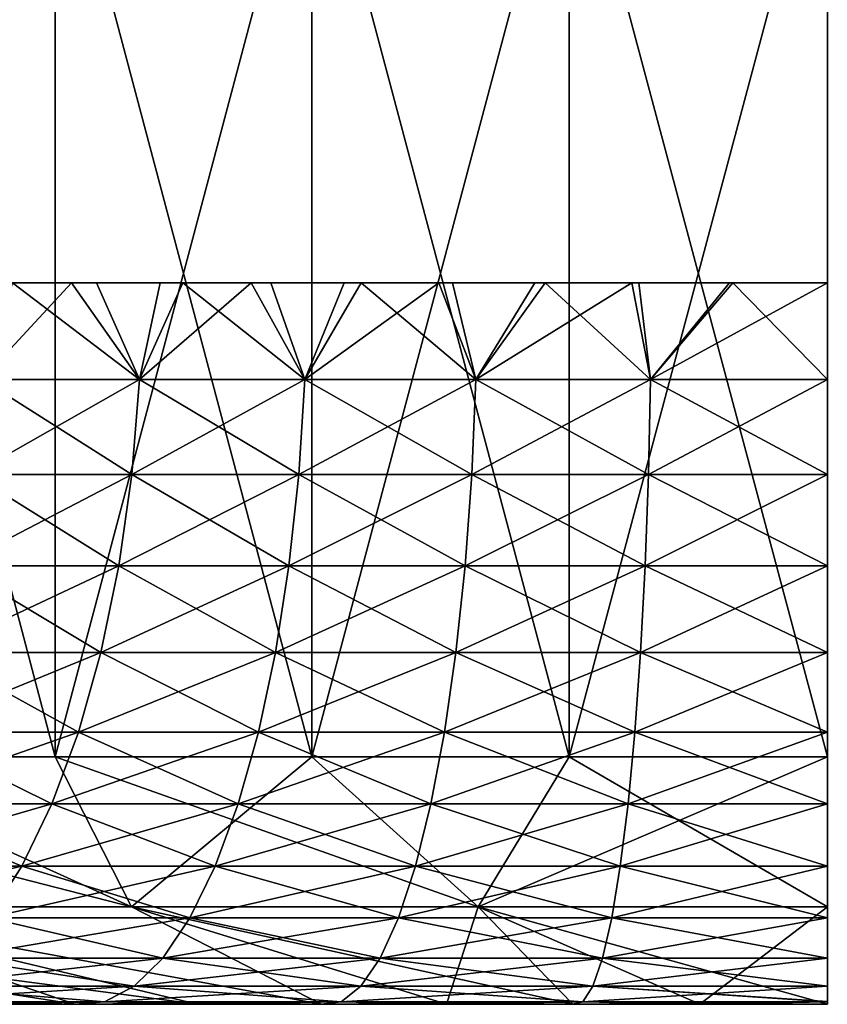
# Model space of a CAD drawing. Header units: millimetres. Extents: x -125 to 125, y 3898 to 4025.
# Tile 68 of 256: x -1.68 to 0, y 3897.99 to 3900.04. Entities that reach past the tile are written whole.
import ezdxf

# ---------------------------------------------------------------- set-up
doc = ezdxf.new("R2010")
doc.units = ezdxf.units.MM
doc.header["$LTSCALE"] = 2.2935
for name, color, linetype in [('12', 7, 'CONTINUOUS'), ('8', 7, 'CONTINUOUS'), ('9', 7, 'CONTINUOUS')]:
    doc.layers.add(name, color=color, linetype=linetype)

msp = doc.modelspace()

# ---------------------------------------------------------------- linework, layer by layer
at = {"layer": '12', "color": 18, "linetype": 'Continuous', "true_color": 0x090909}
for points in [[(-1.4291, 3899.2889, 3.2097), (-1.7567, 3899.2889, 3.0428), (-1.5708, 3899.4896, 3.1277), (-1.4291, 3899.2889, 3.2097)], [(-1.5708, 3899.4896, 3.1277), (-1.7567, 3899.2889, 3.0428), (-1.75, 3899.4896, 3.0311), (-1.5708, 3899.4896, 3.1277)], [(-1.7567, 3899.2889, -3.0428), (-1.4291, 3899.2889, -3.2097), (-1.693, 3899.4896, -3.0633), (-1.7567, 3899.2889, -3.0428)], [(-1.693, 3899.4896, -3.0633), (-1.4291, 3899.2889, -3.2097), (-1.5186, 3899.4896, -3.1534), (-1.693, 3899.4896, -3.0633)], [(-1.3863, 3899.4896, 3.2138), (-1.4291, 3899.2889, 3.2097), (-1.5708, 3899.4896, 3.1277), (-1.3863, 3899.4896, 3.2138)], [(-1.5186, 3899.4896, -3.1534), (-1.4291, 3899.2889, -3.2097), (-1.3394, 3899.4896, -3.2336), (-1.5186, 3899.4896, -3.1534)], [(-1.0857, 3899.2889, 3.3415), (-1.4291, 3899.2889, 3.2097), (-1.1971, 3899.4896, 3.2889), (-1.0857, 3899.2889, 3.3415)], [(-1.1971, 3899.4896, 3.2889), (-1.4291, 3899.2889, 3.2097), (-1.3863, 3899.4896, 3.2138), (-1.1971, 3899.4896, 3.2889)], [(-1.4291, 3899.2889, -3.2097), (-1.0857, 3899.2889, -3.3415), (-1.3394, 3899.4896, -3.2336), (-1.4291, 3899.2889, -3.2097)], [(-1.3394, 3899.4896, -3.2336), (-1.0857, 3899.2889, -3.3415), (-1.156, 3899.4896, -3.3036), (-1.3394, 3899.4896, -3.2336)], [(-1.0038, 3899.4896, 3.353), (-1.0857, 3899.2889, 3.3415), (-1.1971, 3899.4896, 3.2889), (-1.0038, 3899.4896, 3.353)], [(-1.156, 3899.4896, -3.3036), (-1.0857, 3899.2889, -3.3415), (-0.9689, 3899.4896, -3.3632), (-1.156, 3899.4896, -3.3036)], [(-0.7305, 3899.2889, 3.4367), (-1.0857, 3899.2889, 3.3415), (-0.8072, 3899.4896, 3.4057), (-0.7305, 3899.2889, 3.4367)], [(-0.8072, 3899.4896, 3.4057), (-1.0857, 3899.2889, 3.3415), (-1.0038, 3899.4896, 3.353), (-0.8072, 3899.4896, 3.4057)], [(-1.0857, 3899.2889, -3.3415), (-0.7305, 3899.2889, -3.4367), (-0.9689, 3899.4896, -3.3632), (-1.0857, 3899.2889, -3.3415)], [(-0.9689, 3899.4896, -3.3632), (-0.7305, 3899.2889, -3.4367), (-0.7788, 3899.4896, -3.4122), (-0.9689, 3899.4896, -3.3632)], [(-0.6078, 3899.4896, 3.4468), (-0.7305, 3899.2889, 3.4367), (-0.8072, 3899.4896, 3.4057), (-0.6078, 3899.4896, 3.4468)], [(-0.7788, 3899.4896, -3.4122), (-0.7305, 3899.2889, -3.4367), (-0.5863, 3899.4896, -3.4505), (-0.7788, 3899.4896, -3.4122)], [(-0.3673, 3899.2889, 3.4942), (-0.7305, 3899.2889, 3.4367), (-0.4063, 3899.4896, 3.4763), (-0.3673, 3899.2889, 3.4942)], [(-0.4063, 3899.4896, 3.4763), (-0.7305, 3899.2889, 3.4367), (-0.6078, 3899.4896, 3.4468), (-0.4063, 3899.4896, 3.4763)], [(-0.7305, 3899.2889, -3.4367), (-0.3673, 3899.2889, -3.4942), (-0.5863, 3899.4896, -3.4505), (-0.7305, 3899.2889, -3.4367)], [(-0.5863, 3899.4896, -3.4505), (-0.3673, 3899.2889, -3.4942), (-0.3919, 3899.4896, -3.478), (-0.5863, 3899.4896, -3.4505)], [(-0.2035, 3899.4896, 3.4941), (-0.3673, 3899.2889, 3.4942), (-0.4063, 3899.4896, 3.4763), (-0.2035, 3899.4896, 3.4941)], [(-0.3919, 3899.4896, -3.478), (-0.3673, 3899.2889, -3.4942), (-0.1962, 3899.4896, -3.4945), (-0.3919, 3899.4896, -3.478)], [(0, 3899.2889, 3.5135), (-0.3673, 3899.2889, 3.4942), (0, 3899.4896, 3.5), (0, 3899.2889, 3.5135)], [(0, 3899.4896, 3.5), (-0.3673, 3899.2889, 3.4942), (-0.2035, 3899.4896, 3.4941), (0, 3899.4896, 3.5)], [(-0.3673, 3899.2889, -3.4942), (0, 3899.2889, -3.5135), (-0.1962, 3899.4896, -3.4945), (-0.3673, 3899.2889, -3.4942)], [(-0.1962, 3899.4896, -3.4945), (0, 3899.2889, -3.5135), (0, 3899.4896, -3.5), (-0.1962, 3899.4896, -3.4945)], [(-1.4454, 3899.0916, 3.2465), (-1.7769, 3899.0916, 3.0777), (-1.4291, 3899.2889, 3.2097), (-1.4454, 3899.0916, 3.2465)], [(-1.4291, 3899.2889, 3.2097), (-1.7769, 3899.0916, 3.0777), (-1.7567, 3899.2889, 3.0428), (-1.4291, 3899.2889, 3.2097)], [(-1.7769, 3899.0916, -3.0777), (-1.4454, 3899.0916, -3.2465), (-1.7567, 3899.2889, -3.0428), (-1.7769, 3899.0916, -3.0777)], [(-1.7567, 3899.2889, -3.0428), (-1.4454, 3899.0916, -3.2465), (-1.4291, 3899.2889, -3.2097), (-1.7567, 3899.2889, -3.0428)], [(-1.0982, 3899.0916, 3.3798), (-1.4454, 3899.0916, 3.2465), (-1.0857, 3899.2889, 3.3415), (-1.0982, 3899.0916, 3.3798)], [(-1.0857, 3899.2889, 3.3415), (-1.4454, 3899.0916, 3.2465), (-1.4291, 3899.2889, 3.2097), (-1.0857, 3899.2889, 3.3415)], [(-1.4454, 3899.0916, -3.2465), (-1.0982, 3899.0916, -3.3798), (-1.4291, 3899.2889, -3.2097), (-1.4454, 3899.0916, -3.2465)], [(-1.4291, 3899.2889, -3.2097), (-1.0982, 3899.0916, -3.3798), (-1.0857, 3899.2889, -3.3415), (-1.4291, 3899.2889, -3.2097)], [(-0.7389, 3899.0916, 3.4761), (-1.0982, 3899.0916, 3.3798), (-0.7305, 3899.2889, 3.4367), (-0.7389, 3899.0916, 3.4761)], [(-0.7305, 3899.2889, 3.4367), (-1.0982, 3899.0916, 3.3798), (-1.0857, 3899.2889, 3.3415), (-0.7305, 3899.2889, 3.4367)], [(-1.0982, 3899.0916, -3.3798), (-0.7389, 3899.0916, -3.4761), (-1.0857, 3899.2889, -3.3415), (-1.0982, 3899.0916, -3.3798)], [(-1.0857, 3899.2889, -3.3415), (-0.7389, 3899.0916, -3.4761), (-0.7305, 3899.2889, -3.4367), (-1.0857, 3899.2889, -3.3415)], [(-0.3715, 3899.0916, 3.5343), (-0.7389, 3899.0916, 3.4761), (-0.3673, 3899.2889, 3.4942), (-0.3715, 3899.0916, 3.5343)], [(-0.3673, 3899.2889, 3.4942), (-0.7389, 3899.0916, 3.4761), (-0.7305, 3899.2889, 3.4367), (-0.3673, 3899.2889, 3.4942)], [(-0.7389, 3899.0916, -3.4761), (-0.3715, 3899.0916, -3.5343), (-0.7305, 3899.2889, -3.4367), (-0.7389, 3899.0916, -3.4761)], [(-0.7305, 3899.2889, -3.4367), (-0.3715, 3899.0916, -3.5343), (-0.3673, 3899.2889, -3.4942), (-0.7305, 3899.2889, -3.4367)], [(0, 3899.0916, 3.5538), (-0.3715, 3899.0916, 3.5343), (0, 3899.2889, 3.5135), (0, 3899.0916, 3.5538)], [(0, 3899.2889, 3.5135), (-0.3715, 3899.0916, 3.5343), (-0.3673, 3899.2889, 3.4942), (0, 3899.2889, 3.5135)], [(-0.3715, 3899.0916, -3.5343), (0, 3899.0916, -3.5538), (-0.3673, 3899.2889, -3.4942), (-0.3715, 3899.0916, -3.5343)], [(-0.3673, 3899.2889, -3.4942), (0, 3899.0916, -3.5538), (0, 3899.2889, -3.5135), (-0.3673, 3899.2889, -3.4942)], [(-1.4724, 3898.9014, 3.3071), (-1.8101, 3898.9014, 3.1351), (-1.4454, 3899.0916, 3.2465), (-1.4724, 3898.9014, 3.3071)], [(-1.4454, 3899.0916, 3.2465), (-1.8101, 3898.9014, 3.1351), (-1.7769, 3899.0916, 3.0777), (-1.4454, 3899.0916, 3.2465)], [(-1.8101, 3898.9014, -3.1351), (-1.4724, 3898.9014, -3.3071), (-1.7769, 3899.0916, -3.0777), (-1.8101, 3898.9014, -3.1351)], [(-1.7769, 3899.0916, -3.0777), (-1.4724, 3898.9014, -3.3071), (-1.4454, 3899.0916, -3.2465), (-1.7769, 3899.0916, -3.0777)], [(-1.1187, 3898.9014, 3.4429), (-1.4724, 3898.9014, 3.3071), (-1.0982, 3899.0916, 3.3798), (-1.1187, 3898.9014, 3.4429)], [(-1.0982, 3899.0916, 3.3798), (-1.4724, 3898.9014, 3.3071), (-1.4454, 3899.0916, 3.2465), (-1.0982, 3899.0916, 3.3798)], [(-1.4724, 3898.9014, -3.3071), (-1.1187, 3898.9014, -3.4429), (-1.4454, 3899.0916, -3.2465), (-1.4724, 3898.9014, -3.3071)], [(-1.4454, 3899.0916, -3.2465), (-1.1187, 3898.9014, -3.4429), (-1.0982, 3899.0916, -3.3798), (-1.4454, 3899.0916, -3.2465)], [(-0.7527, 3898.9014, 3.541), (-1.1187, 3898.9014, 3.4429), (-0.7389, 3899.0916, 3.4761), (-0.7527, 3898.9014, 3.541)], [(-0.7389, 3899.0916, 3.4761), (-1.1187, 3898.9014, 3.4429), (-1.0982, 3899.0916, 3.3798), (-0.7389, 3899.0916, 3.4761)], [(-1.1187, 3898.9014, -3.4429), (-0.7527, 3898.9014, -3.541), (-1.0982, 3899.0916, -3.3798), (-1.1187, 3898.9014, -3.4429)], [(-1.0982, 3899.0916, -3.3798), (-0.7527, 3898.9014, -3.541), (-0.7389, 3899.0916, -3.4761), (-1.0982, 3899.0916, -3.3798)], [(-0.3784, 3898.9014, 3.6003), (-0.7527, 3898.9014, 3.541), (-0.3715, 3899.0916, 3.5343), (-0.3784, 3898.9014, 3.6003)], [(-0.3715, 3899.0916, 3.5343), (-0.7527, 3898.9014, 3.541), (-0.7389, 3899.0916, 3.4761), (-0.3715, 3899.0916, 3.5343)], [(-0.7527, 3898.9014, -3.541), (-0.3784, 3898.9014, -3.6003), (-0.7389, 3899.0916, -3.4761), (-0.7527, 3898.9014, -3.541)], [(-0.7389, 3899.0916, -3.4761), (-0.3784, 3898.9014, -3.6003), (-0.3715, 3899.0916, -3.5343), (-0.7389, 3899.0916, -3.4761)], [(0, 3898.9014, 3.6201), (-0.3784, 3898.9014, 3.6003), (0, 3899.0916, 3.5538), (0, 3898.9014, 3.6201)], [(0, 3899.0916, 3.5538), (-0.3784, 3898.9014, 3.6003), (-0.3715, 3899.0916, 3.5343), (0, 3899.0916, 3.5538)], [(-0.3784, 3898.9014, -3.6003), (0, 3898.9014, -3.6201), (-0.3715, 3899.0916, -3.5343), (-0.3784, 3898.9014, -3.6003)], [(-0.3715, 3899.0916, -3.5343), (0, 3898.9014, -3.6201), (0, 3899.0916, -3.5538), (-0.3715, 3899.0916, -3.5343)], [(-1.5095, 3898.7219, 3.3904), (-1.8557, 3898.7219, 3.2141), (-1.4724, 3898.9014, 3.3071), (-1.5095, 3898.7219, 3.3904)], [(-1.4724, 3898.9014, 3.3071), (-1.8557, 3898.7219, 3.2141), (-1.8101, 3898.9014, 3.1351), (-1.4724, 3898.9014, 3.3071)], [(-1.8557, 3898.7219, -3.2141), (-1.5095, 3898.7219, -3.3904), (-1.8101, 3898.9014, -3.1351), (-1.8557, 3898.7219, -3.2141)], [(-1.8101, 3898.9014, -3.1351), (-1.5095, 3898.7219, -3.3904), (-1.4724, 3898.9014, -3.3071), (-1.8101, 3898.9014, -3.1351)], [(-1.1469, 3898.7219, 3.5297), (-1.5095, 3898.7219, 3.3904), (-1.1187, 3898.9014, 3.4429), (-1.1469, 3898.7219, 3.5297)], [(-1.1187, 3898.9014, 3.4429), (-1.5095, 3898.7219, 3.3904), (-1.4724, 3898.9014, 3.3071), (-1.1187, 3898.9014, 3.4429)], [(-1.5095, 3898.7219, -3.3904), (-1.1469, 3898.7219, -3.5297), (-1.4724, 3898.9014, -3.3071), (-1.5095, 3898.7219, -3.3904)], [(-1.4724, 3898.9014, -3.3071), (-1.1469, 3898.7219, -3.5297), (-1.1187, 3898.9014, -3.4429), (-1.4724, 3898.9014, -3.3071)], [(-0.7716, 3898.7219, 3.6302), (-1.1469, 3898.7219, 3.5297), (-0.7527, 3898.9014, 3.541), (-0.7716, 3898.7219, 3.6302)], [(-0.7527, 3898.9014, 3.541), (-1.1469, 3898.7219, 3.5297), (-1.1187, 3898.9014, 3.4429), (-0.7527, 3898.9014, 3.541)], [(-1.1469, 3898.7219, -3.5297), (-0.7716, 3898.7219, -3.6302), (-1.1187, 3898.9014, -3.4429), (-1.1469, 3898.7219, -3.5297)], [(-1.1187, 3898.9014, -3.4429), (-0.7716, 3898.7219, -3.6302), (-0.7527, 3898.9014, -3.541), (-1.1187, 3898.9014, -3.4429)], [(-0.3879, 3898.7219, 3.691), (-0.7716, 3898.7219, 3.6302), (-0.3784, 3898.9014, 3.6003), (-0.3879, 3898.7219, 3.691)], [(-0.3784, 3898.9014, 3.6003), (-0.7716, 3898.7219, 3.6302), (-0.7527, 3898.9014, 3.541), (-0.3784, 3898.9014, 3.6003)], [(-0.7716, 3898.7219, -3.6302), (-0.3879, 3898.7219, -3.691), (-0.7527, 3898.9014, -3.541), (-0.7716, 3898.7219, -3.6302)], [(-0.7527, 3898.9014, -3.541), (-0.3879, 3898.7219, -3.691), (-0.3784, 3898.9014, -3.6003), (-0.7527, 3898.9014, -3.541)], [(0, 3898.7219, 3.7113), (-0.3879, 3898.7219, 3.691), (0, 3898.9014, 3.6201), (0, 3898.7219, 3.7113)], [(0, 3898.9014, 3.6201), (-0.3879, 3898.7219, 3.691), (-0.3784, 3898.9014, 3.6003), (0, 3898.9014, 3.6201)], [(-0.3879, 3898.7219, -3.691), (0, 3898.7219, -3.7113), (-0.3784, 3898.9014, -3.6003), (-0.3879, 3898.7219, -3.691)], [(-0.3784, 3898.9014, -3.6003), (0, 3898.7219, -3.7113), (0, 3898.9014, -3.6201), (-0.3784, 3898.9014, -3.6003)], [(-1.5561, 3898.5562, 3.495), (-1.9129, 3898.5562, 3.3132), (-1.5095, 3898.7219, 3.3904), (-1.5561, 3898.5562, 3.495)], [(-1.5095, 3898.7219, 3.3904), (-1.9129, 3898.5562, 3.3132), (-1.8557, 3898.7219, 3.2141), (-1.5095, 3898.7219, 3.3904)], [(-1.9129, 3898.5562, -3.3132), (-1.5561, 3898.5562, -3.495), (-1.8557, 3898.7219, -3.2141), (-1.9129, 3898.5562, -3.3132)], [(-1.8557, 3898.7219, -3.2141), (-1.5561, 3898.5562, -3.495), (-1.5095, 3898.7219, -3.3904), (-1.8557, 3898.7219, -3.2141)], [(-1.1822, 3898.5562, 3.6385), (-1.5561, 3898.5562, 3.495), (-1.1469, 3898.7219, 3.5297), (-1.1822, 3898.5562, 3.6385)], [(-1.1469, 3898.7219, 3.5297), (-1.5561, 3898.5562, 3.495), (-1.5095, 3898.7219, 3.3904), (-1.1469, 3898.7219, 3.5297)], [(-1.5561, 3898.5562, -3.495), (-1.1822, 3898.5562, -3.6385), (-1.5095, 3898.7219, -3.3904), (-1.5561, 3898.5562, -3.495)], [(-1.5095, 3898.7219, -3.3904), (-1.1822, 3898.5562, -3.6385), (-1.1469, 3898.7219, -3.5297), (-1.5095, 3898.7219, -3.3904)], [(-0.7954, 3898.5562, 3.7421), (-1.1822, 3898.5562, 3.6385), (-0.7716, 3898.7219, 3.6302), (-0.7954, 3898.5562, 3.7421)], [(-0.7716, 3898.7219, 3.6302), (-1.1822, 3898.5562, 3.6385), (-1.1469, 3898.7219, 3.5297), (-0.7716, 3898.7219, 3.6302)], [(-1.1822, 3898.5562, -3.6385), (-0.7954, 3898.5562, -3.7421), (-1.1469, 3898.7219, -3.5297), (-1.1822, 3898.5562, -3.6385)], [(-1.1469, 3898.7219, -3.5297), (-0.7954, 3898.5562, -3.7421), (-0.7716, 3898.7219, -3.6302), (-1.1469, 3898.7219, -3.5297)], [(-0.3999, 3898.5562, 3.8048), (-0.7954, 3898.5562, 3.7421), (-0.3879, 3898.7219, 3.691), (-0.3999, 3898.5562, 3.8048)], [(-0.3879, 3898.7219, 3.691), (-0.7954, 3898.5562, 3.7421), (-0.7716, 3898.7219, 3.6302), (-0.3879, 3898.7219, 3.691)], [(-0.7954, 3898.5562, -3.7421), (-0.3999, 3898.5562, -3.8048), (-0.7716, 3898.7219, -3.6302), (-0.7954, 3898.5562, -3.7421)], [(-0.7716, 3898.7219, -3.6302), (-0.3999, 3898.5562, -3.8048), (-0.3879, 3898.7219, -3.691), (-0.7716, 3898.7219, -3.6302)], [(0, 3898.5562, 3.8257), (-0.3999, 3898.5562, 3.8048), (0, 3898.7219, 3.7113), (0, 3898.5562, 3.8257)], [(0, 3898.7219, 3.7113), (-0.3999, 3898.5562, 3.8048), (-0.3879, 3898.7219, 3.691), (0, 3898.7219, 3.7113)], [(-0.3999, 3898.5562, -3.8048), (0, 3898.5562, -3.8257), (-0.3879, 3898.7219, -3.691), (-0.3999, 3898.5562, -3.8048)], [(-0.3879, 3898.7219, -3.691), (0, 3898.5562, -3.8257), (0, 3898.7219, -3.7113), (-0.3879, 3898.7219, -3.691)], [(-1.6112, 3898.4074, 3.6188), (-1.9807, 3898.4074, 3.4306), (-1.5561, 3898.5562, 3.495), (-1.6112, 3898.4074, 3.6188)], [(-1.5561, 3898.5562, 3.495), (-1.9807, 3898.4074, 3.4306), (-1.9129, 3898.5562, 3.3132), (-1.5561, 3898.5562, 3.495)], [(-1.9807, 3898.4074, -3.4306), (-1.6112, 3898.4074, -3.6188), (-1.9129, 3898.5562, -3.3132), (-1.9807, 3898.4074, -3.4306)], [(-1.9129, 3898.5562, -3.3132), (-1.6112, 3898.4074, -3.6188), (-1.5561, 3898.5562, -3.495), (-1.9129, 3898.5562, -3.3132)], [(-1.2241, 3898.4074, 3.7674), (-1.6112, 3898.4074, 3.6188), (-1.1822, 3898.5562, 3.6385), (-1.2241, 3898.4074, 3.7674)], [(-1.1822, 3898.5562, 3.6385), (-1.6112, 3898.4074, 3.6188), (-1.5561, 3898.5562, 3.495), (-1.1822, 3898.5562, 3.6385)], [(-1.6112, 3898.4074, -3.6188), (-1.2241, 3898.4074, -3.7674), (-1.5561, 3898.5562, -3.495), (-1.6112, 3898.4074, -3.6188)], [(-1.5561, 3898.5562, -3.495), (-1.2241, 3898.4074, -3.7674), (-1.1822, 3898.5562, -3.6385), (-1.5561, 3898.5562, -3.495)], [(-0.8236, 3898.4074, 3.8748), (-1.2241, 3898.4074, 3.7674), (-0.7954, 3898.5562, 3.7421), (-0.8236, 3898.4074, 3.8748)], [(-0.7954, 3898.5562, 3.7421), (-1.2241, 3898.4074, 3.7674), (-1.1822, 3898.5562, 3.6385), (-0.7954, 3898.5562, 3.7421)], [(-1.2241, 3898.4074, -3.7674), (-0.8236, 3898.4074, -3.8748), (-1.1822, 3898.5562, -3.6385), (-1.2241, 3898.4074, -3.7674)], [(-1.1822, 3898.5562, -3.6385), (-0.8236, 3898.4074, -3.8748), (-0.7954, 3898.5562, -3.7421), (-1.1822, 3898.5562, -3.6385)], [(-0.4141, 3898.4074, 3.9396), (-0.8236, 3898.4074, 3.8748), (-0.3999, 3898.5562, 3.8048), (-0.4141, 3898.4074, 3.9396)], [(-0.3999, 3898.5562, 3.8048), (-0.8236, 3898.4074, 3.8748), (-0.7954, 3898.5562, 3.7421), (-0.3999, 3898.5562, 3.8048)], [(-0.8236, 3898.4074, -3.8748), (-0.4141, 3898.4074, -3.9396), (-0.7954, 3898.5562, -3.7421), (-0.8236, 3898.4074, -3.8748)], [(-0.7954, 3898.5562, -3.7421), (-0.4141, 3898.4074, -3.9396), (-0.3999, 3898.5562, -3.8048), (-0.7954, 3898.5562, -3.7421)], [(0, 3898.4074, 3.9613), (-0.4141, 3898.4074, 3.9396), (0, 3898.5562, 3.8257), (0, 3898.4074, 3.9613)], [(0, 3898.5562, 3.8257), (-0.4141, 3898.4074, 3.9396), (-0.3999, 3898.5562, 3.8048), (0, 3898.5562, 3.8257)], [(-0.4141, 3898.4074, -3.9396), (0, 3898.4074, -3.9613), (-0.3999, 3898.5562, -3.8048), (-0.4141, 3898.4074, -3.9396)], [(-0.3999, 3898.5562, -3.8048), (0, 3898.4074, -3.9613), (0, 3898.5562, -3.8257), (-0.3999, 3898.5562, -3.8048)], [(-1.674, 3898.278, 3.7598), (-2.0578, 3898.278, 3.5642), (-1.6112, 3898.4074, 3.6188), (-1.674, 3898.278, 3.7598)], [(-1.6112, 3898.4074, 3.6188), (-2.0578, 3898.278, 3.5642), (-1.9807, 3898.4074, 3.4306), (-1.6112, 3898.4074, 3.6188)], [(-2.0578, 3898.278, -3.5642), (-1.674, 3898.278, -3.7598), (-1.9807, 3898.4074, -3.4306), (-2.0578, 3898.278, -3.5642)], [(-1.9807, 3898.4074, -3.4306), (-1.674, 3898.278, -3.7598), (-1.6112, 3898.4074, -3.6188), (-1.9807, 3898.4074, -3.4306)], [(-1.2718, 3898.278, 3.9142), (-1.674, 3898.278, 3.7598), (-1.2241, 3898.4074, 3.7674), (-1.2718, 3898.278, 3.9142)], [(-1.2241, 3898.4074, 3.7674), (-1.674, 3898.278, 3.7598), (-1.6112, 3898.4074, 3.6188), (-1.2241, 3898.4074, 3.7674)], [(-1.674, 3898.278, -3.7598), (-1.2718, 3898.278, -3.9142), (-1.6112, 3898.4074, -3.6188), (-1.674, 3898.278, -3.7598)], [(-1.6112, 3898.4074, -3.6188), (-1.2718, 3898.278, -3.9142), (-1.2241, 3898.4074, -3.7674), (-1.6112, 3898.4074, -3.6188)], [(-0.8557, 3898.278, 4.0257), (-1.2718, 3898.278, 3.9142), (-0.8236, 3898.4074, 3.8748), (-0.8557, 3898.278, 4.0257)], [(-0.8236, 3898.4074, 3.8748), (-1.2718, 3898.278, 3.9142), (-1.2241, 3898.4074, 3.7674), (-0.8236, 3898.4074, 3.8748)], [(-1.2718, 3898.278, -3.9142), (-0.8557, 3898.278, -4.0257), (-1.2241, 3898.4074, -3.7674), (-1.2718, 3898.278, -3.9142)], [(-1.2241, 3898.4074, -3.7674), (-0.8557, 3898.278, -4.0257), (-0.8236, 3898.4074, -3.8748), (-1.2241, 3898.4074, -3.7674)], [(-0.4302, 3898.278, 4.0931), (-0.8557, 3898.278, 4.0257), (-0.4141, 3898.4074, 3.9396), (-0.4302, 3898.278, 4.0931)], [(-0.4141, 3898.4074, 3.9396), (-0.8557, 3898.278, 4.0257), (-0.8236, 3898.4074, 3.8748), (-0.4141, 3898.4074, 3.9396)], [(-0.8557, 3898.278, -4.0257), (-0.4302, 3898.278, -4.0931), (-0.8236, 3898.4074, -3.8748), (-0.8557, 3898.278, -4.0257)], [(-0.8236, 3898.4074, -3.8748), (-0.4302, 3898.278, -4.0931), (-0.4141, 3898.4074, -3.9396), (-0.8236, 3898.4074, -3.8748)], [(0, 3898.278, 4.1156), (-0.4302, 3898.278, 4.0931), (0, 3898.4074, 3.9613), (0, 3898.278, 4.1156)], [(0, 3898.4074, 3.9613), (-0.4302, 3898.278, 4.0931), (-0.4141, 3898.4074, 3.9396), (0, 3898.4074, 3.9613)], [(-0.4302, 3898.278, -4.0931), (0, 3898.278, -4.1156), (-0.4141, 3898.4074, -3.9396), (-0.4302, 3898.278, -4.0931)], [(-0.4141, 3898.4074, -3.9396), (0, 3898.278, -4.1156), (0, 3898.4074, -3.9613), (-0.4141, 3898.4074, -3.9396)], [(-1.7432, 3898.1705, 3.9153), (-2.1429, 3898.1705, 3.7117), (-1.674, 3898.278, 3.7598), (-1.7432, 3898.1705, 3.9153)], [(-1.674, 3898.278, 3.7598), (-2.1429, 3898.1705, 3.7117), (-2.0578, 3898.278, 3.5642), (-1.674, 3898.278, 3.7598)], [(-2.0578, 3898.278, -3.5642), (-1.7432, 3898.1705, -3.9153), (-1.674, 3898.278, -3.7598), (-2.0578, 3898.278, -3.5642)], [(-1.3244, 3898.1705, 4.0761), (-1.7432, 3898.1705, 3.9153), (-1.2718, 3898.278, 3.9142), (-1.3244, 3898.1705, 4.0761)], [(-1.2718, 3898.278, 3.9142), (-1.7432, 3898.1705, 3.9153), (-1.674, 3898.278, 3.7598), (-1.2718, 3898.278, 3.9142)], [(-1.7432, 3898.1705, -3.9153), (-1.3244, 3898.1705, -4.0761), (-1.674, 3898.278, -3.7598), (-1.7432, 3898.1705, -3.9153)], [(-1.674, 3898.278, -3.7598), (-1.3244, 3898.1705, -4.0761), (-1.2718, 3898.278, -3.9142), (-1.674, 3898.278, -3.7598)], [(-0.8911, 3898.1705, 4.1922), (-1.3244, 3898.1705, 4.0761), (-0.8557, 3898.278, 4.0257), (-0.8911, 3898.1705, 4.1922)], [(-0.8557, 3898.278, 4.0257), (-1.3244, 3898.1705, 4.0761), (-1.2718, 3898.278, 3.9142), (-0.8557, 3898.278, 4.0257)], [(-1.3244, 3898.1705, -4.0761), (-0.8911, 3898.1705, -4.1922), (-1.2718, 3898.278, -3.9142), (-1.3244, 3898.1705, -4.0761)], [(-1.2718, 3898.278, -3.9142), (-0.8911, 3898.1705, -4.1922), (-0.8557, 3898.278, -4.0257), (-1.2718, 3898.278, -3.9142)], [(-0.448, 3898.1705, 4.2624), (-0.8911, 3898.1705, 4.1922), (-0.4302, 3898.278, 4.0931), (-0.448, 3898.1705, 4.2624)], [(-0.4302, 3898.278, 4.0931), (-0.8911, 3898.1705, 4.1922), (-0.8557, 3898.278, 4.0257), (-0.4302, 3898.278, 4.0931)], [(-0.8911, 3898.1705, -4.1922), (-0.448, 3898.1705, -4.2624), (-0.8557, 3898.278, -4.0257), (-0.8911, 3898.1705, -4.1922)], [(-0.8557, 3898.278, -4.0257), (-0.448, 3898.1705, -4.2624), (-0.4302, 3898.278, -4.0931), (-0.8557, 3898.278, -4.0257)], [(0, 3898.1705, 4.2859), (-0.448, 3898.1705, 4.2624), (0, 3898.278, 4.1156), (0, 3898.1705, 4.2859)], [(0, 3898.278, 4.1156), (-0.448, 3898.1705, 4.2624), (-0.4302, 3898.278, 4.0931), (0, 3898.278, 4.1156)], [(-0.448, 3898.1705, -4.2624), (0, 3898.1705, -4.2859), (-0.4302, 3898.278, -4.0931), (-0.448, 3898.1705, -4.2624)], [(-0.4302, 3898.278, -4.0931), (0, 3898.1705, -4.2859), (0, 3898.278, -4.1156), (-0.4302, 3898.278, -4.0931)], [(-1.381, 3898.0867, 4.2503), (-1.8177, 3898.0867, 4.0826), (-1.3244, 3898.1705, 4.0761), (-1.381, 3898.0867, 4.2503)], [(-1.3244, 3898.1705, 4.0761), (-1.8177, 3898.0867, 4.0826), (-1.7432, 3898.1705, 3.9153), (-1.3244, 3898.1705, 4.0761)], [(-1.8177, 3898.0867, -4.0826), (-1.381, 3898.0867, -4.2503), (-1.7432, 3898.1705, -3.9153), (-1.8177, 3898.0867, -4.0826)], [(-1.7432, 3898.1705, -3.9153), (-1.381, 3898.0867, -4.2503), (-1.3244, 3898.1705, -4.0761), (-1.7432, 3898.1705, -3.9153)], [(-0.9292, 3898.0867, 4.3713), (-1.381, 3898.0867, 4.2503), (-0.8911, 3898.1705, 4.1922), (-0.9292, 3898.0867, 4.3713)], [(-0.8911, 3898.1705, 4.1922), (-1.381, 3898.0867, 4.2503), (-1.3244, 3898.1705, 4.0761), (-0.8911, 3898.1705, 4.1922)], [(-1.381, 3898.0867, -4.2503), (-0.9292, 3898.0867, -4.3713), (-1.3244, 3898.1705, -4.0761), (-1.381, 3898.0867, -4.2503)], [(-1.3244, 3898.1705, -4.0761), (-0.9292, 3898.0867, -4.3713), (-0.8911, 3898.1705, -4.1922), (-1.3244, 3898.1705, -4.0761)], [(-0.4671, 3898.0867, 4.4445), (-0.9292, 3898.0867, 4.3713), (-0.448, 3898.1705, 4.2624), (-0.4671, 3898.0867, 4.4445)], [(-0.448, 3898.1705, 4.2624), (-0.9292, 3898.0867, 4.3713), (-0.8911, 3898.1705, 4.1922), (-0.448, 3898.1705, 4.2624)], [(-0.9292, 3898.0867, -4.3713), (-0.4671, 3898.0867, -4.4445), (-0.8911, 3898.1705, -4.1922), (-0.9292, 3898.0867, -4.3713)], [(-0.8911, 3898.1705, -4.1922), (-0.4671, 3898.0867, -4.4445), (-0.448, 3898.1705, -4.2624), (-0.8911, 3898.1705, -4.1922)], [(0, 3898.0867, 4.469), (-0.4671, 3898.0867, 4.4445), (0, 3898.1705, 4.2859), (0, 3898.0867, 4.469)], [(0, 3898.1705, 4.2859), (-0.4671, 3898.0867, 4.4445), (-0.448, 3898.1705, 4.2624), (0, 3898.1705, 4.2859)], [(-0.4671, 3898.0867, -4.4445), (0, 3898.0867, -4.469), (-0.448, 3898.1705, -4.2624), (-0.4671, 3898.0867, -4.4445)], [(-0.448, 3898.1705, -4.2624), (0, 3898.0867, -4.469), (0, 3898.1705, -4.2859), (-0.448, 3898.1705, -4.2624)], [(-1.4405, 3898.0282, 4.4335), (-1.8961, 3898.0282, 4.2586), (-1.381, 3898.0867, 4.2503), (-1.4405, 3898.0282, 4.4335)], [(-1.381, 3898.0867, 4.2503), (-1.8961, 3898.0282, 4.2586), (-1.8177, 3898.0867, 4.0826), (-1.381, 3898.0867, 4.2503)], [(-1.8961, 3898.0282, -4.2586), (-1.4405, 3898.0282, -4.4335), (-1.8177, 3898.0867, -4.0826), (-1.8961, 3898.0282, -4.2586)], [(-1.8177, 3898.0867, -4.0826), (-1.4405, 3898.0282, -4.4335), (-1.381, 3898.0867, -4.2503), (-1.8177, 3898.0867, -4.0826)], [(-0.9692, 3898.0282, 4.5598), (-1.4405, 3898.0282, 4.4335), (-0.9292, 3898.0867, 4.3713), (-0.9692, 3898.0282, 4.5598)], [(-0.9292, 3898.0867, 4.3713), (-1.4405, 3898.0282, 4.4335), (-1.381, 3898.0867, 4.2503), (-0.9292, 3898.0867, 4.3713)], [(-1.4405, 3898.0282, -4.4335), (-0.9692, 3898.0282, -4.5598), (-1.381, 3898.0867, -4.2503), (-1.4405, 3898.0282, -4.4335)], [(-1.381, 3898.0867, -4.2503), (-0.9692, 3898.0282, -4.5598), (-0.9292, 3898.0867, -4.3713), (-1.381, 3898.0867, -4.2503)], [(-0.4873, 3898.0282, 4.6361), (-0.9692, 3898.0282, 4.5598), (-0.4671, 3898.0867, 4.4445), (-0.4873, 3898.0282, 4.6361)], [(-0.4671, 3898.0867, 4.4445), (-0.9692, 3898.0282, 4.5598), (-0.9292, 3898.0867, 4.3713), (-0.4671, 3898.0867, 4.4445)], [(-0.9692, 3898.0282, -4.5598), (-0.4873, 3898.0282, -4.6361), (-0.9292, 3898.0867, -4.3713), (-0.9692, 3898.0282, -4.5598)], [(-0.9292, 3898.0867, -4.3713), (-0.4873, 3898.0282, -4.6361), (-0.4671, 3898.0867, -4.4445), (-0.9292, 3898.0867, -4.3713)], [(0, 3898.0282, 4.6617), (-0.4873, 3898.0282, 4.6361), (0, 3898.0867, 4.469), (0, 3898.0282, 4.6617)], [(0, 3898.0867, 4.469), (-0.4873, 3898.0282, 4.6361), (-0.4671, 3898.0867, 4.4445), (0, 3898.0867, 4.469)], [(-0.4873, 3898.0282, -4.6361), (0, 3898.0282, -4.6617), (-0.4671, 3898.0867, -4.4445), (-0.4873, 3898.0282, -4.6361)], [(-0.4671, 3898.0867, -4.4445), (0, 3898.0282, -4.6617), (0, 3898.0867, -4.469), (-0.4671, 3898.0867, -4.4445)], [(-1.502, 3897.9961, 4.6226), (-1.9769, 3897.9961, 4.4402), (-1.4405, 3898.0282, 4.4335), (-1.502, 3897.9961, 4.6226)], [(-1.4405, 3898.0282, 4.4335), (-1.9769, 3897.9961, 4.4402), (-1.8961, 3898.0282, 4.2586), (-1.4405, 3898.0282, 4.4335)], [(-1.9769, 3897.9961, -4.4402), (-1.502, 3897.9961, -4.6226), (-1.8961, 3898.0282, -4.2586), (-1.9769, 3897.9961, -4.4402)], [(-1.8961, 3898.0282, -4.2586), (-1.502, 3897.9961, -4.6226), (-1.4405, 3898.0282, -4.4335), (-1.8961, 3898.0282, -4.2586)], [(-1.0105, 3897.9961, 4.7542), (-1.502, 3897.9961, 4.6226), (-0.9692, 3898.0282, 4.5598), (-1.0105, 3897.9961, 4.7542)], [(-0.9692, 3898.0282, 4.5598), (-1.502, 3897.9961, 4.6226), (-1.4405, 3898.0282, 4.4335), (-0.9692, 3898.0282, 4.5598)], [(-1.502, 3897.9961, -4.6226), (-1.0105, 3897.9961, -4.7542), (-1.4405, 3898.0282, -4.4335), (-1.502, 3897.9961, -4.6226)], [(-1.4405, 3898.0282, -4.4335), (-1.0105, 3897.9961, -4.7542), (-0.9692, 3898.0282, -4.5598), (-1.4405, 3898.0282, -4.4335)], [(-0.5081, 3897.9961, 4.8338), (-1.0105, 3897.9961, 4.7542), (-0.4873, 3898.0282, 4.6361), (-0.5081, 3897.9961, 4.8338)], [(-0.4873, 3898.0282, 4.6361), (-1.0105, 3897.9961, 4.7542), (-0.9692, 3898.0282, 4.5598), (-0.4873, 3898.0282, 4.6361)], [(-1.0105, 3897.9961, -4.7542), (-0.5081, 3897.9961, -4.8338), (-0.9692, 3898.0282, -4.5598), (-1.0105, 3897.9961, -4.7542)], [(-0.9692, 3898.0282, -4.5598), (-0.5081, 3897.9961, -4.8338), (-0.4873, 3898.0282, -4.6361), (-0.9692, 3898.0282, -4.5598)], [(0, 3897.9961, 4.8604), (-0.5081, 3897.9961, 4.8338), (0, 3898.0282, 4.6617), (0, 3897.9961, 4.8604)], [(0, 3898.0282, 4.6617), (-0.5081, 3897.9961, 4.8338), (-0.4873, 3898.0282, 4.6361), (0, 3898.0282, 4.6617)], [(-0.5081, 3897.9961, -4.8338), (0, 3897.9961, -4.8604), (-0.4873, 3898.0282, -4.6361), (-0.5081, 3897.9961, -4.8338)], [(-0.4873, 3898.0282, -4.6361), (0, 3897.9961, -4.8604), (0, 3897.9963, -4.8584), (-0.4873, 3898.0282, -4.6361)], [(0, 3898.0282, -4.6617), (-0.4873, 3898.0282, -4.6361), (0, 3897.9963, -4.8584), (0, 3898.0282, -4.6617)], [(-1.8132, 3897.9907, 4.7235), (-2.0579, 3897.9907, 4.6221), (-1.502, 3897.9961, 4.6226), (-1.8132, 3897.9907, 4.7235)], [(-1.502, 3897.9961, 4.6226), (-2.0579, 3897.9907, 4.6221), (-1.9769, 3897.9961, 4.4402), (-1.502, 3897.9961, 4.6226)], [(-1.8132, 3897.9907, -4.7235), (-1.5635, 3897.9907, -4.8119), (-1.9769, 3897.9961, -4.4402), (-1.8132, 3897.9907, -4.7235)], [(-1.9769, 3897.9961, -4.4402), (-1.5635, 3897.9907, -4.8119), (-1.502, 3897.9961, -4.6226), (-1.9769, 3897.9961, -4.4402)], [(-1.5635, 3897.9907, 4.8119), (-1.8132, 3897.9907, 4.7235), (-1.502, 3897.9961, 4.6226), (-1.5635, 3897.9907, 4.8119)], [(-1.3095, 3897.9907, 4.8871), (-1.5635, 3897.9907, 4.8119), (-1.0105, 3897.9961, 4.7542), (-1.3095, 3897.9907, 4.8871)], [(-1.0105, 3897.9961, 4.7542), (-1.5635, 3897.9907, 4.8119), (-1.502, 3897.9961, 4.6226), (-1.0105, 3897.9961, 4.7542)], [(-1.5635, 3897.9907, -4.8119), (-1.3095, 3897.9907, -4.8871), (-1.502, 3897.9961, -4.6226), (-1.5635, 3897.9907, -4.8119)], [(-1.3095, 3897.9907, -4.8871), (-1.0519, 3897.9907, -4.949), (-1.502, 3897.9961, -4.6226), (-1.3095, 3897.9907, -4.8871)], [(-1.502, 3897.9961, -4.6226), (-1.0519, 3897.9907, -4.949), (-1.0105, 3897.9961, -4.7542), (-1.502, 3897.9961, -4.6226)], [(-1.0519, 3897.9907, 4.949), (-1.3095, 3897.9907, 4.8871), (-1.0105, 3897.9961, 4.7542), (-1.0519, 3897.9907, 4.949)], [(-0.7915, 3897.9907, 4.9972), (-1.0519, 3897.9907, 4.949), (-0.5081, 3897.9961, 4.8338), (-0.7915, 3897.9907, 4.9972)], [(-0.5081, 3897.9961, 4.8338), (-1.0519, 3897.9907, 4.949), (-1.0105, 3897.9961, 4.7542), (-0.5081, 3897.9961, 4.8338)], [(-1.0519, 3897.9907, -4.949), (-0.7915, 3897.9907, -4.9972), (-1.0105, 3897.9961, -4.7542), (-1.0519, 3897.9907, -4.949)], [(-0.7915, 3897.9907, -4.9972), (-0.5289, 3897.9907, -5.0318), (-1.0105, 3897.9961, -4.7542), (-0.7915, 3897.9907, -4.9972)], [(-1.0105, 3897.9961, -4.7542), (-0.5289, 3897.9907, -5.0318), (-0.5081, 3897.9961, -4.8338), (-1.0105, 3897.9961, -4.7542)], [(-0.5289, 3897.9907, 5.0318), (-0.7915, 3897.9907, 4.9972), (-0.5081, 3897.9961, 4.8338), (-0.5289, 3897.9907, 5.0318)], [(-0.2648, 3897.9907, 5.0526), (-0.5289, 3897.9907, 5.0318), (0, 3897.9961, 4.8604), (-0.2648, 3897.9907, 5.0526)], [(0, 3897.9961, 4.8604), (-0.5289, 3897.9907, 5.0318), (-0.5081, 3897.9961, 4.8338), (0, 3897.9961, 4.8604)], [(-0.5289, 3897.9907, -5.0318), (-0.2648, 3897.9907, -5.0526), (-0.5081, 3897.9961, -4.8338), (-0.5289, 3897.9907, -5.0318)], [(-0.2648, 3897.9907, -5.0526), (0, 3897.9907, -5.0595), (-0.5081, 3897.9961, -4.8338), (-0.2648, 3897.9907, -5.0526)], [(-0.5081, 3897.9961, -4.8338), (0, 3897.9907, -5.0595), (0, 3897.9961, -4.8604), (-0.5081, 3897.9961, -4.8338)], [(0, 3897.9907, 5.0595), (-0.2648, 3897.9907, 5.0526), (0, 3897.9961, 4.8604), (0, 3897.9907, 5.0595)]]:
    msp.add_3dface(points, dxfattribs=at)
at = {"layer": '8', "color": 18, "linetype": 'Continuous', "true_color": 0x090909}
for points in [[(-2.1345, 3900.5144, -12.3164), (-1.6043, 3900.5144, -12.3966), (-2.1345, 3898.5045, -12.3164), (-2.1345, 3900.5144, -12.3164)], [(-2.1345, 3898.5045, -12.3164), (-1.6043, 3900.5144, -12.3966), (-1.6043, 3898.5045, -12.3966), (-2.1345, 3898.5045, -12.3164)], [(-1.6043, 3900.5144, 12.3966), (-2.1345, 3900.5144, 12.3164), (-1.6043, 3898.5045, 12.3966), (-1.6043, 3900.5144, 12.3966)], [(-1.6043, 3898.5045, 12.3966), (-2.1345, 3900.5144, 12.3164), (-2.1345, 3898.5045, 12.3164), (-1.6043, 3898.5045, 12.3966)], [(-1.6043, 3900.5144, -12.3966), (-1.0712, 3900.5144, -12.454), (-1.6043, 3898.5045, -12.3966), (-1.6043, 3900.5144, -12.3966)], [(-1.6043, 3898.5045, -12.3966), (-1.0712, 3900.5144, -12.454), (-1.0712, 3898.5045, -12.454), (-1.6043, 3898.5045, -12.3966)], [(-1.0712, 3900.5144, 12.454), (-1.6043, 3900.5144, 12.3966), (-1.0712, 3898.5045, 12.454), (-1.0712, 3900.5144, 12.454)], [(-1.0712, 3898.5045, 12.454), (-1.6043, 3900.5144, 12.3966), (-1.6043, 3898.5045, 12.3966), (-1.0712, 3898.5045, 12.454)], [(-1.0712, 3900.5144, -12.454), (-0.5361, 3900.5144, -12.4885), (-1.0712, 3898.5045, -12.454), (-1.0712, 3900.5144, -12.454)], [(-1.0712, 3898.5045, -12.454), (-0.5361, 3900.5144, -12.4885), (-0.5361, 3898.5045, -12.4885), (-1.0712, 3898.5045, -12.454)], [(-0.5361, 3900.5144, 12.4885), (-1.0712, 3900.5144, 12.454), (-0.5361, 3898.5045, 12.4885), (-0.5361, 3900.5144, 12.4885)], [(-0.5361, 3898.5045, 12.4885), (-1.0712, 3900.5144, 12.454), (-1.0712, 3898.5045, 12.454), (-0.5361, 3898.5045, 12.4885)], [(-0.5361, 3900.5144, -12.4885), (0, 3900.5144, -12.5), (-0.5361, 3898.5045, -12.4885), (-0.5361, 3900.5144, -12.4885)], [(-0.5361, 3898.5045, -12.4885), (0, 3900.5144, -12.5), (0, 3898.5045, -12.5), (-0.5361, 3898.5045, -12.4885)], [(0, 3900.5144, 12.5), (-0.5361, 3900.5144, 12.4885), (0, 3898.5045, 12.5), (0, 3900.5144, 12.5)], [(0, 3898.5045, 12.5), (-0.5361, 3900.5144, 12.4885), (-0.5361, 3898.5045, 12.4885), (0, 3898.5045, 12.5)]]:
    msp.add_3dface(points, dxfattribs=at)
at = {"layer": '9', "color": 18, "linetype": 'Continuous', "true_color": 0x090909}
for points in [[(-2.1345, 3898.5045, 12.3164), (-2.6607, 3898.5045, 12.2135), (-1.4457, 3898.1932, 8.6637), (-2.1345, 3898.5045, 12.3164)], [(-1.4457, 3898.1932, 8.6637), (-2.6607, 3898.5045, 12.2135), (-2.1562, 3898.1932, 8.5147), (-1.4457, 3898.1932, 8.6637)], [(-2.1562, 3898.1932, -8.5147), (-2.1345, 3898.5045, -12.3164), (-1.4457, 3898.1932, -8.6637), (-2.1562, 3898.1932, -8.5147)], [(-2.1345, 3898.5045, -12.3164), (-1.6043, 3898.5045, -12.3966), (-1.4457, 3898.1932, -8.6637), (-2.1345, 3898.5045, -12.3164)], [(-1.6043, 3898.5045, 12.3966), (-2.1345, 3898.5045, 12.3164), (-1.4457, 3898.1932, 8.6637), (-1.6043, 3898.5045, 12.3966)], [(-1.6043, 3898.5045, -12.3966), (-1.0712, 3898.5045, -12.454), (-1.4457, 3898.1932, -8.6637), (-1.6043, 3898.5045, -12.3966)], [(-1.0712, 3898.5045, 12.454), (-1.6043, 3898.5045, 12.3966), (-0.7253, 3898.1932, 8.7535), (-1.0712, 3898.5045, 12.454)], [(-0.7253, 3898.1932, 8.7535), (-1.6043, 3898.5045, 12.3966), (-1.4457, 3898.1932, 8.6637), (-0.7253, 3898.1932, 8.7535)], [(-1.4457, 3898.1932, -8.6637), (-1.0712, 3898.5045, -12.454), (-0.7253, 3898.1932, -8.7535), (-1.4457, 3898.1932, -8.6637)], [(-1.0712, 3898.5045, -12.454), (-0.5361, 3898.5045, -12.4885), (-0.7253, 3898.1932, -8.7535), (-1.0712, 3898.5045, -12.454)], [(-0.5361, 3898.5045, 12.4885), (-1.0712, 3898.5045, 12.454), (-0.7253, 3898.1932, 8.7535), (-0.5361, 3898.5045, 12.4885)], [(-0.5361, 3898.5045, -12.4885), (0, 3898.5045, -12.5), (-0.7253, 3898.1932, -8.7535), (-0.5361, 3898.5045, -12.4885)], [(-0.7253, 3898.1932, -8.7535), (0, 3898.5045, -12.5), (0, 3898.1932, -8.7835), (-0.7253, 3898.1932, -8.7535)], [(0, 3898.1932, 8.7835), (-0.5361, 3898.5045, 12.4885), (-0.7253, 3898.1932, 8.7535), (0, 3898.1932, 8.7835)], [(0, 3898.5045, 12.5), (-0.5361, 3898.5045, 12.4885), (0, 3898.1932, 8.7835), (0, 3898.5045, 12.5)], [(-2.1562, 3898.1932, 8.5147), (-2.852, 3898.1932, 8.3076), (-1.3095, 3897.9907, 4.8871), (-2.1562, 3898.1932, 8.5147)], [(-1.3095, 3897.9907, 4.8871), (-2.852, 3898.1932, 8.3076), (-1.5635, 3897.9907, 4.8119), (-1.3095, 3897.9907, 4.8871)], [(-1.5635, 3897.9907, 4.8119), (-2.852, 3898.1932, 8.3076), (-1.8132, 3897.9907, 4.7235), (-1.5635, 3897.9907, 4.8119)], [(-2.852, 3898.1932, -8.3076), (-2.1562, 3898.1932, -8.5147), (-1.5635, 3897.9907, -4.8119), (-2.852, 3898.1932, -8.3076)], [(-1.8132, 3897.9907, -4.7235), (-2.852, 3898.1932, -8.3076), (-1.5635, 3897.9907, -4.8119), (-1.8132, 3897.9907, -4.7235)], [(-1.4457, 3898.1932, 8.6637), (-2.1562, 3898.1932, 8.5147), (-1.0519, 3897.9907, 4.949), (-1.4457, 3898.1932, 8.6637)], [(-1.0519, 3897.9907, 4.949), (-2.1562, 3898.1932, 8.5147), (-1.3095, 3897.9907, 4.8871), (-1.0519, 3897.9907, 4.949)], [(-2.1562, 3898.1932, -8.5147), (-1.4457, 3898.1932, -8.6637), (-1.0519, 3897.9907, -4.949), (-2.1562, 3898.1932, -8.5147)], [(-1.5635, 3897.9907, -4.8119), (-2.1562, 3898.1932, -8.5147), (-1.3095, 3897.9907, -4.8871), (-1.5635, 3897.9907, -4.8119)], [(-1.3095, 3897.9907, -4.8871), (-2.1562, 3898.1932, -8.5147), (-1.0519, 3897.9907, -4.949), (-1.3095, 3897.9907, -4.8871)], [(-0.7253, 3898.1932, 8.7535), (-1.4457, 3898.1932, 8.6637), (-0.5289, 3897.9907, 5.0318), (-0.7253, 3898.1932, 8.7535)], [(-0.5289, 3897.9907, 5.0318), (-1.4457, 3898.1932, 8.6637), (-0.7915, 3897.9907, 4.9972), (-0.5289, 3897.9907, 5.0318)], [(-0.7915, 3897.9907, 4.9972), (-1.4457, 3898.1932, 8.6637), (-1.0519, 3897.9907, 4.949), (-0.7915, 3897.9907, 4.9972)], [(-1.4457, 3898.1932, -8.6637), (-0.7253, 3898.1932, -8.7535), (-0.7915, 3897.9907, -4.9972), (-1.4457, 3898.1932, -8.6637)], [(-1.0519, 3897.9907, -4.949), (-1.4457, 3898.1932, -8.6637), (-0.7915, 3897.9907, -4.9972), (-1.0519, 3897.9907, -4.949)], [(-0.7915, 3897.9907, -4.9972), (-0.7253, 3898.1932, -8.7535), (-0.5289, 3897.9907, -5.0318), (-0.7915, 3897.9907, -4.9972)], [(0, 3898.1932, 8.7835), (-0.7253, 3898.1932, 8.7535), (0, 3897.9907, 5.0595), (0, 3898.1932, 8.7835)], [(0, 3897.9907, 5.0595), (-0.7253, 3898.1932, 8.7535), (-0.2648, 3897.9907, 5.0526), (0, 3897.9907, 5.0595)], [(-0.2648, 3897.9907, 5.0526), (-0.7253, 3898.1932, 8.7535), (-0.5289, 3897.9907, 5.0318), (-0.2648, 3897.9907, 5.0526)], [(-0.7253, 3898.1932, -8.7535), (0, 3898.1932, -8.7835), (-0.2648, 3897.9907, -5.0526), (-0.7253, 3898.1932, -8.7535)], [(-0.5289, 3897.9907, -5.0318), (-0.7253, 3898.1932, -8.7535), (-0.2648, 3897.9907, -5.0526), (-0.5289, 3897.9907, -5.0318)], [(-0.2648, 3897.9907, -5.0526), (0, 3898.1932, -8.7835), (0, 3897.9907, -5.0595), (-0.2648, 3897.9907, -5.0526)]]:
    msp.add_3dface(points, dxfattribs=at)

doc.saveas('drawing.dxf')
